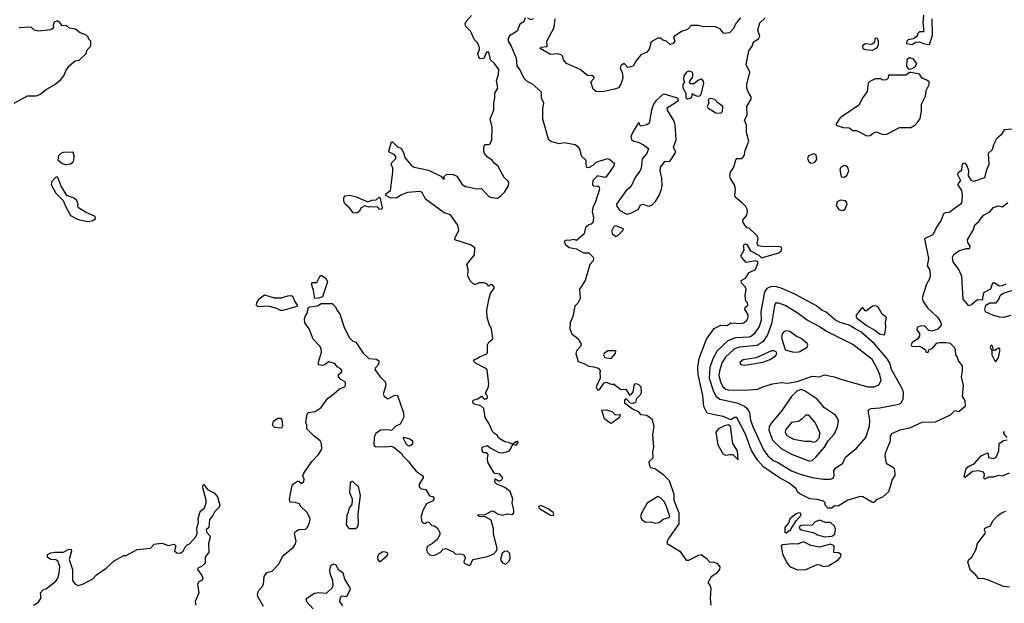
# Model space of a CAD drawing. Extents: x 2106670 to 2323771, y 35271 to 224896.
# Tile 122 of 256: x 2217342 to 2225322, y 106300 to 111029. Entities that reach past the tile are written whole.
import ezdxf

# ---------------------------------------------------------------- set-up
doc = ezdxf.new("R2010")
doc.units = 0

msp = doc.modelspace()

# ---------------------------------------------------------------- linework, layer by layer
at = {"layer": '0CON20XD'}
for points in [[(2217297, 110353), (2217405, 110412.5), (2217475, 110413.3), (2217505.9, 110424.1), (2217556.4, 110463.6), (2217625.8, 110504.2), (2217675.9, 110544.1), (2217700, 110575), (2217719.3, 110620.7), (2217745, 110657.5), (2217793, 110697), (2217825, 110700), (2217880, 110755), (2217890, 110785), (2217920, 110815), (2217920, 110855), (2217900, 110875), (2217900, 110885), (2217877, 110907), (2217833, 110923), (2217795, 110952.5), (2217745, 110960), (2217721.7, 110981.7), (2217685, 110980), (2217667.7, 111007.7), (2217645, 111020.8), (2217620.3, 111009.7), (2217614, 110985), (2217616.7, 110963.3), (2217595, 110947.5), (2217495, 110937.5), (2217460, 110945), (2217435, 110967.5), (2217337, 110963)], [(2221115, 107000), (2221065, 107002.5), (2221051.7, 107018.3), (2221115, 107020), (2221170.7, 107049.3), (2221185, 107046.7), (2221215, 107024), (2221255, 107015.7), (2221295.7, 107025.7), (2221335, 107020), (2221347, 107033), (2221347.5, 107055), (2221332.5, 107115), (2221340, 107145), (2221317, 107207), (2221275, 107240), (2221210, 107265), (2221193, 107283), (2221195, 107310), (2221223, 107293), (2221235, 107292.5), (2221249.3, 107300.7), (2221257, 107317), (2221235, 107347.5), (2221193, 107353), (2221185, 107360), (2221137.5, 107445), (2221132.5, 107475), (2221140, 107505), (2221128.3, 107518.3), (2221105, 107520), (2221090, 107535), (2221090, 107565), (2221135, 107580), (2221155, 107560), (2221225, 107522.5), (2221255, 107520), (2221306.1, 107533.9), (2221320.7, 107549.3), (2221340, 107590), (2221355, 107583.3), (2221370, 107585), (2221382.5, 107605), (2221375, 107612.5), (2221365, 107610), (2221335, 107590), (2221305, 107603.8), (2221275, 107608), (2221225, 107637.5), (2221213, 107663), (2221190, 107675), (2221173, 107693), (2221147.5, 107755), (2221114, 107805), (2221105, 107880), (2221080.7, 107900.7), (2221025, 107913.3), (2221013.9, 107923.9), (2221017.5, 107945), (2221055, 107957.5), (2221085, 107977.5), (2221105, 107956.7), (2221125, 107956.2), (2221133.8, 107965), (2221130.9, 107980.9), (2221118.8, 108005), (2221140, 108045), (2221145.5, 108075), (2221131.7, 108191.7), (2221115, 108206.7), (2221043, 108243), (2221020, 108265), (2221031.7, 108278.3), (2221045, 108280), (2221075, 108301.2), (2221127.7, 108322.3), (2221134.2, 108335.8), (2221132.5, 108395), (2221143.6, 108416.4), (2221177, 108443), (2221166.2, 108525), (2221150, 108555), (2221131.2, 108615), (2221128, 108675), (2221145.9, 108774.1), (2221159.3, 108810.7), (2221187.5, 108855), (2221187.5, 108865), (2221175, 108880), (2221155, 108880), (2221145, 108870), (2221128.3, 108888.3), (2221105, 108897.5), (2221065, 108897.5), (2221035, 108882.5), (2221025, 108883.3), (2220994.2, 108914.2), (2220973.9, 108953.9), (2220976.2, 109006.2), (2220967.5, 109045), (2221027.5, 109125), (2221031.7, 109181.7), (2220995, 109206), (2220870, 109245), (2220868.8, 109255), (2220902.5, 109325), (2220894.2, 109365), (2220835, 109448), (2220783.3, 109463.3), (2220632.5, 109575), (2220605, 109628.8), (2220586.8, 109636.8), (2220485, 109627.9), (2220431.6, 109608.4), (2220395, 109583.5), (2220345.9, 109585.9), (2220310, 109605), (2220310.7, 109619.3), (2220346.2, 109645), (2220366.2, 109795), (2220366.7, 109825), (2220352.3, 109857.7), (2220360, 109875), (2220388.7, 109901.3), (2220392.5, 109915), (2220378.2, 109938.2), (2220336.7, 109955), (2220333, 109963), (2220355, 110040), (2220365, 110038.8), (2220402, 110002), (2220436.7, 109985), (2220456.7, 109945), (2220460, 109915), (2220515, 109850.8), (2220540, 109835), (2220655, 109808.8), (2220755, 109760), (2220775, 109740), (2220785, 109740), (2220780, 109755), (2220803, 109777), (2220855.8, 109775.8), (2220885, 109760), (2220927.5, 109695), (2220955, 109678.8), (2220986.7, 109673.3), (2221045, 109659.2), (2221085, 109662.5), (2221145, 109597.5), (2221165, 109587.5), (2221215, 109583.3), (2221245, 109603.8), (2221273.8, 109635), (2221304.2, 109685), (2221307.1, 109705), (2221301.7, 109721.7), (2221269.3, 109749.3), (2221216.7, 109845), (2221187.3, 109867.3), (2221167.5, 109895), (2221133.3, 109915), (2221110, 109945), (2221103.3, 109965), (2221103.3, 109995), (2221111.7, 110018.3), (2221145, 110017.5), (2221155, 110023.3), (2221170, 110055), (2221171.2, 110155), (2221154.1, 110225.9), (2221185, 110300), (2221184.2, 110355), (2221193.3, 110395), (2221193.3, 110435), (2221217.5, 110475), (2221206.7, 110535), (2221222.5, 110585), (2221226.4, 110626.4), (2221191.2, 110675), (2221156.9, 110705), (2221145, 110766.5), (2221126.2, 110765), (2221104.2, 110715.8), (2221075, 110712.5), (2221065, 110717.5), (2221056, 110755), (2221070, 110785), (2221070, 110805), (2221051.7, 110841.7), (2221027.3, 110867.3), (2221007.8, 110915), (2220995, 110937.5), (2220959.2, 110975), (2220952, 110995), (2220960, 111015), (2221005, 111064)], [(2221440, 111045), (2221428.3, 111011.7), (2221395, 110993.3), (2221374, 110935), (2221310.8, 110899.2), (2221300, 110875), (2221300.6, 110855), (2221325.8, 110815.8), (2221366.9, 110716.9), (2221371.4, 110655), (2221397.8, 110617.8), (2221429.5, 110555), (2221449.4, 110535), (2221495, 110509.2), (2221568.6, 110445), (2221570, 110395), (2221588.8, 110355), (2221579.5, 110305), (2221578.5, 110225), (2221624.4, 110064.4), (2221653.4, 110043.4), (2221715, 110026.7), (2221755, 110033.3), (2221845, 110018.8), (2221865, 110001.2), (2221881.4, 109975), (2221891.9, 109925), (2221931.7, 109891.7), (2221930, 109855), (2221935.5, 109835.5), (2221955, 109831.2), (2221989.7, 109850.3), (2222015, 109874.4), (2222105, 109904), (2222125, 109896.2), (2222163.3, 109863.3), (2222157.5, 109845), (2222095, 109755.8), (2222085, 109750), (2222025, 109763.3), (2221987.5, 109725), (2221985, 109690), (2221995, 109680), (2222025, 109682.5), (2222035, 109677.5), (2222041.2, 109655), (2222007.5, 109545), (2221990, 109515), (2221982.5, 109475), (2221992.5, 109425), (2221987, 109383), (2221975, 109372.5), (2221955, 109367.5), (2221927.5, 109345), (2221916.7, 109295), (2221855, 109240), (2221835, 109247.5), (2221795, 109240), (2221775, 109243.3), (2221757.5, 109235), (2221753.9, 109226.1), (2221765, 109206.7), (2221795, 109183.8), (2221855, 109172.5), (2221910.7, 109140.7), (2221955, 109140), (2221990, 109105), (2221992.5, 109095), (2221990, 109075), (2221962.5, 109045), (2221926.2, 108915), (2221880, 108845), (2221885, 108770), (2221865, 108732.5), (2221841.2, 108708.8), (2221825.6, 108624.4), (2221804.1, 108575.9), (2221802, 108525), (2221816.7, 108485), (2221866.7, 108445), (2221891.2, 108405), (2221890, 108385), (2221856.2, 108345), (2221850, 108325), (2221868.7, 108258.7), (2221915, 108243.5), (2221955, 108221.5), (2221996.8, 108216.8), (2222030, 108205), (2222050, 108185), (2222043.3, 108176.7), (2222046.7, 108125), (2222015.8, 108055), (2222025, 108028.8), (2222035, 108027.5), (2222045, 108035.8), (2222076.8, 108083.2), (2222095, 108091.9), (2222145, 108073.3), (2222155, 108077.5), (2222215, 108034), (2222255, 108036), (2222285, 107987.1), (2222301.5, 107995), (2222315.3, 108015), (2222323.9, 108076.1), (2222335, 108081.9), (2222355, 108075.5), (2222375.4, 108055), (2222380.2, 108005), (2222369.5, 107985), (2222341.2, 107958.8), (2222332.8, 107927.2), (2222315, 107918.1), (2222292.3, 107922.3), (2222255, 107958.8), (2222244, 107945), (2222243.3, 107925), (2222308, 107875), (2222355, 107854), (2222375, 107829.5), (2222425, 107823.8), (2222464.7, 107794.7), (2222480.8, 107735), (2222470.4, 107665), (2222478.2, 107565), (2222470, 107525), (2222474.1, 107475.9), (2222442.4, 107447.6), (2222446.4, 107416.4), (2222455, 107399.5), (2222495, 107391.1), (2222555, 107347.7), (2222607, 107295), (2222642.9, 107185), (2222643.8, 107135), (2222683.2, 107033.2), (2222685.5, 106944.5), (2222600, 106825), (2222589.4, 106805), (2222590, 106785), (2222693.1, 106723.1), (2222745, 106650), (2222765, 106648.9), (2222845, 106690.5), (2222865, 106694.6), (2222904.7, 106665), (2222935, 106632.9), (2222965, 106635.6), (2222995, 106623), (2223016, 106595), (2223015, 106573), (2222985, 106540.5), (2222947.1, 106515), (2222918.6, 106465), (2222936.2, 106446.2), (2222943.1, 106423.1), (2222937.4, 106337.4), (2222944.7, 106285)], [(2221505, 111036.7), (2221485, 111027.5), (2221461.7, 111041.7)], [(2223183.1, 111045), (2223152.2, 111007.8), (2223126.2, 110955), (2223095, 110922.1), (2223055, 110917.8), (2223043.9, 110923.9), (2223023, 110953), (2222975, 110972.9), (2222885, 110971.1), (2222845, 110980.9), (2222785, 110981.5), (2222755, 110948.5), (2222705, 110934.3), (2222646.7, 110893.3), (2222640, 110885), (2222651.1, 110855), (2222635, 110834.3), (2222615, 110827.5), (2222585, 110855.6), (2222555, 110864.3), (2222535, 110879.5), (2222515, 110878.9), (2222460, 110850), (2222445, 110789.6), (2222425, 110766.1), (2222376.4, 110745), (2222336.4, 110693.6), (2222315, 110651.5), (2222271.4, 110641.4), (2222245, 110671.2), (2222235, 110671.2), (2222213.3, 110655), (2222210, 110635), (2222224.2, 110605), (2222230, 110555), (2222213.8, 110506.2), (2222195, 110478), (2222163.3, 110465), (2222066.4, 110443.6), (2222015, 110448.5), (2221990, 110465), (2221970, 110525), (2221997.5, 110555), (2221990, 110575), (2221945, 110577.5), (2221885, 110626.7), (2221773.9, 110673.9), (2221750, 110705), (2221745, 110730), (2221730, 110745), (2221705, 110752.5), (2221645, 110747.5), (2221560, 110795), (2221565, 110806.2), (2221618.3, 110811.7), (2221613.3, 110855), (2221674.2, 110965), (2221683.1, 111035)], [(2223214, 109925), (2223221.3, 109968.7), (2223251.3, 110045), (2223233.3, 110115), (2223233.3, 110175), (2223218, 110215), (2223237.5, 110255), (2223236.7, 110325), (2223271.2, 110385), (2223270, 110405), (2223248.1, 110438.1), (2223235.8, 110475), (2223235.9, 110504.1), (2223260, 110605), (2223230.4, 110665), (2223252.8, 110777.2), (2223279.2, 110815), (2223288.9, 110851.1), (2223329.4, 110875), (2223340.9, 110895), (2223325.6, 110945), (2223341.5, 111005), (2223385.3, 111045)], [(2224667.5, 111065), (2224662.5, 111005), (2224670, 110935), (2224665, 110930), (2224635, 110930), (2224620, 110915), (2224620, 110905), (2224609.3, 110890.7), (2224587, 110873), (2224543.9, 110866.1), (2224533.3, 110855), (2224530, 110835), (2224575, 110827.5), (2224603, 110847), (2224635, 110850), (2224674.3, 110834.3), (2224715, 110827.5)], [(2224715, 110827.5), (2224740, 110905), (2224736.7, 111035)], [(2224255, 110782.5), (2224289.3, 110800.7), (2224302.5, 110825), (2224302.5, 110855), (2224295, 110877.5), (2224275, 110880), (2224267, 110843), (2224257, 110833), (2224245, 110827.5), (2224195, 110832.5), (2224172.3, 110817.7), (2224177, 110797), (2224195, 110787.5), (2224255, 110782.5)], [(2224548.3, 110628.3), (2224575, 110632.5), (2224600, 110650), (2224613.3, 110675), (2224585, 110713.3), (2224555, 110720), (2224533.8, 110705), (2224530.7, 110650.7), (2224548.3, 110628.3)], [(2222755, 110387.5), (2222775, 110392.5), (2222790, 110405), (2222795, 110430), (2222805, 110420), (2222835, 110410), (2222855, 110412.5), (2222865, 110422.5), (2222886, 110515), (2222882.5, 110535), (2222865, 110547.5), (2222845, 110540), (2222805, 110510), (2222775, 110510), (2222770, 110525), (2222797.5, 110565), (2222797.5, 110595), (2222787.7, 110607.7), (2222765, 110612), (2222746.7, 110605), (2222726.2, 110575), (2222723.3, 110545), (2222730, 110525), (2222716.7, 110503.3), (2222716.2, 110476.2), (2222740, 110435), (2222740, 110395), (2222755, 110387.5)], [(2224208.3, 110088.3), (2224235, 110090), (2224259.3, 110110.7), (2224285, 110120), (2224333, 110103), (2224365, 110100), (2224473, 110157), (2224565, 110156.7), (2224596.7, 110175), (2224625, 110203.3), (2224640.5, 110229.5), (2224651.7, 110288.3), (2224651.2, 110345), (2224685, 110410), (2224690, 110455), (2224712.5, 110505), (2224712.5, 110525), (2224695, 110540), (2224657.5, 110555), (2224635, 110587.5), (2224565, 110600), (2224555, 110600), (2224525, 110580), (2224385, 110580), (2224380, 110555), (2224367, 110543), (2224335, 110540), (2224325, 110550), (2224275, 110550), (2224231.7, 110528.3), (2224220, 110515), (2224211.7, 110448.3), (2224175, 110400), (2224143, 110337), (2223992.5, 110235), (2223960, 110185), (2223960, 110175), (2224017, 110157), (2224065, 110152.5), (2224095, 110132.5), (2224125, 110132.5), (2224208.3, 110088.3)], [(2222275, 109455.5), (2222295, 109462.5), (2222356.4, 109493.6), (2222375, 109530), (2222395, 109533.8), (2222435, 109517.1), (2222465, 109525.5), (2222495.4, 109555), (2222524.3, 109605), (2222544.4, 109655), (2222548.9, 109685), (2222546.9, 109745), (2222534.3, 109804.3), (2222536, 109835), (2222575, 109884), (2222605, 109879.4), (2222615, 109886.9), (2222659.5, 109955), (2222641.5, 109995), (2222661.8, 110055), (2222655.4, 110175), (2222646.2, 110206.2), (2222592.7, 110295), (2222588.8, 110315), (2222682.5, 110375), (2222679.3, 110389.3), (2222666.4, 110396.4), (2222565, 110426.2), (2222555, 110423.8), (2222499.1, 110370.9), (2222480, 110345), (2222461.9, 110295), (2222445, 110190.8), (2222425, 110177.5), (2222377.5, 110167.5), (2222367.5, 110175), (2222365, 110190), (2222355, 110190), (2222322.7, 110137.3), (2222296, 110085), (2222299.5, 110059.5), (2222315.8, 110045.8), (2222355, 110035.7), (2222399.2, 110015), (2222439.2, 109985), (2222424.3, 109945.7), (2222388.3, 109901.7), (2222378.9, 109825), (2222369.1, 109800.9), (2222332.7, 109755), (2222294.3, 109675), (2222258.6, 109645), (2222179.2, 109535), (2222182.5, 109515), (2222205, 109483.1), (2222257.2, 109457.2), (2222275, 109455.5)], [(2223025, 110273), (2223037.5, 110285), (2223041.7, 110325), (2222997.4, 110357.4), (2222975, 110382.1), (2222945, 110391.5), (2222925, 110386), (2222921.5, 110375), (2222927.8, 110355), (2222913.5, 110325), (2222919.5, 110315), (2222983.8, 110273.8), (2223025, 110273)], [(2225387.1, 110142.9), (2225322.4, 110137.6), (2225297.5, 110095), (2225259.4, 110065), (2225234.7, 110015.3), (2225225.4, 109975), (2225192.2, 109945), (2225197.5, 109855), (2225174.5, 109805), (2225162, 109748), (2225075, 109718.8), (2225055.9, 109725.9), (2225033, 109763), (2225034.3, 109805), (2225019.7, 109849.7), (2225005, 109866.7), (2224987, 109863), (2224978.8, 109845), (2224975, 109807.5), (2224946.7, 109785), (2224944, 109776), (2224967.5, 109725), (2224944, 109695), (2224974.4, 109645), (2224980.6, 109605), (2224975, 109540), (2224875, 109466.7), (2224845, 109463.5), (2224828.6, 109455), (2224811.4, 109405), (2224791.9, 109375), (2224775.3, 109354.7), (2224742.9, 109285), (2224676.2, 109253.8), (2224707.3, 109095), (2224697.8, 109035), (2224716.7, 109005), (2224722.9, 108965), (2224719.2, 108935), (2224692, 108885), (2224655.8, 108775), (2224665.6, 108745), (2224700, 108695), (2224785, 108616.9), (2224808.9, 108575), (2224811.8, 108555), (2224785, 108521.5), (2224735, 108504.6), (2224710.3, 108510.3), (2224675, 108549.2), (2224640, 108545), (2224617.5, 108535), (2224614.2, 108515), (2224635.7, 108485.7), (2224635.6, 108465), (2224620.1, 108439.9), (2224575, 108413.3), (2224568, 108395), (2224573.3, 108385), (2224585, 108381.4), (2224635, 108384.3), (2224649.1, 108379.1), (2224682.5, 108355), (2224690, 108335), (2224705, 108332.5), (2224710, 108355), (2224737.5, 108365), (2224775, 108407.1), (2224795, 108414.3), (2224855, 108414.5), (2224885, 108406.9), (2224916.7, 108375), (2224924.4, 108355), (2224927.1, 108315), (2224940.6, 108295), (2224951.2, 108261.2), (2224980, 108225), (2224981.2, 108185), (2224971.9, 108135), (2224990, 108065), (2224980, 107975), (2225003.6, 107943.6), (2225004.2, 107895), (2224955, 107851.1), (2224925, 107859.5), (2224915, 107856.9), (2224883.8, 107825), (2224760.9, 107769.1), (2224655, 107764.2), (2224555, 107720), (2224475, 107703), (2224407.2, 107672.8), (2224398.5, 107655), (2224396.9, 107615), (2224356.1, 107516.1), (2224352.9, 107495), (2224366.2, 107435), (2224425, 107399.4), (2224431.9, 107385), (2224434.1, 107335), (2224411.6, 107298.4), (2224405.1, 107274.9), (2224385.1, 107204.9), (2224335, 107160), (2224285, 107137.5), (2224265, 107117.5), (2224255, 107117.5), (2224175, 107163.3), (2224154.4, 107165.6), (2224055, 107136.2), (2223975, 107087.5), (2223945, 107090), (2223925, 107070), (2223895, 107070), (2223870, 107095), (2223870, 107115), (2223857, 107127), (2223805, 107142.5), (2223745, 107146.7), (2223665, 107186.7), (2223645, 107202.5), (2223635, 107227.5), (2223580, 107275), (2223493.3, 107323.3), (2223372.7, 107402.7), (2223320.9, 107460.9), (2223270, 107545), (2223225, 107670), (2223155.8, 107805), (2223134.5, 107805.5), (2223105, 107786.7), (2223045, 107814.4), (2222986.1, 107826.1), (2222915, 107841.8), (2222886.7, 107895), (2222879.8, 107985), (2222840, 108155), (2222839.2, 108215), (2222849.5, 108285), (2222908.9, 108441.1), (2222972, 108528), (2223025, 108554.2), (2223075, 108550.4), (2223107.1, 108572.9), (2223195, 108567.9), (2223215, 108576), (2223235.8, 108595), (2223246.2, 108615), (2223246.6, 108636.6), (2223218.2, 108685), (2223222.2, 108697.8), (2223244.2, 108715), (2223240, 108735), (2223228, 108748), (2223221.4, 108795), (2223231.5, 108845), (2223221.5, 108865), (2223191.8, 108895), (2223189.3, 108915), (2223225, 108936.1), (2223255, 108980.4), (2223304.6, 109005), (2223327.4, 109062.6), (2223321.2, 109071.2), (2223305, 109075.3), (2223231.4, 109061.4), (2223192.2, 109105), (2223186.7, 109115), (2223212.9, 109165), (2223208, 109195), (2223215, 109208.8), (2223225, 109213.8), (2223235, 109208.8), (2223266.7, 109155), (2223331.6, 109121.6), (2223355, 109099.2), (2223495, 109139.6), (2223513.1, 109155), (2223518, 109175), (2223513.3, 109185), (2223495, 109192.5), (2223375, 109189.2), (2223327, 109197), (2223320, 109215), (2223326.2, 109255), (2223318.3, 109278.3), (2223255, 109340), (2223235, 109342.5), (2223206.2, 109385), (2223204.4, 109405.6), (2223235.8, 109445), (2223242, 109475), (2223238.8, 109495), (2223228.8, 109515), (2223198.8, 109545), (2223145.8, 109585.8), (2223139.2, 109605), (2223142.9, 109655), (2223138, 109685), (2223103.6, 109743.6), (2223097.8, 109765), (2223103.3, 109795), (2223129.2, 109835), (2223145.4, 109895), (2223155.3, 109904.7), (2223195, 109903.7), (2223214, 109925)], [(2217715.4, 109855.4), (2217755, 109860), (2217772.7, 109875), (2217779.7, 109890.3), (2217782.5, 109925), (2217774.5, 109954.5), (2217695, 109953.3), (2217674.6, 109945.4), (2217655.8, 109925), (2217650, 109895), (2217685, 109862.9), (2217715.4, 109855.4)], [(2223755, 109866.7), (2223785, 109872.5), (2223803, 109897), (2223797.5, 109935), (2223775, 109943.3), (2223735, 109926.7), (2223726.2, 109905), (2223735, 109883.3), (2223755, 109866.7)], [(2224025, 109753.3), (2224045, 109767.5), (2224061.2, 109805), (2224055, 109832.5), (2224045, 109842.5), (2224025, 109846.7), (2224000, 109835), (2223990, 109815), (2224000, 109755), (2224025, 109753.3)], [(2217895, 109393.8), (2217935, 109403.3), (2217952.5, 109415), (2217957.5, 109425), (2217952.5, 109435), (2217875, 109468.8), (2217817.5, 109505), (2217812.5, 109515), (2217816.2, 109535), (2217805, 109563.3), (2217778.8, 109585), (2217725, 109604.3), (2217679.4, 109679.4), (2217655, 109744), (2217645, 109755.8), (2217635, 109754), (2217601.3, 109718.7), (2217598, 109695), (2217635, 109623.8), (2217694.5, 109565), (2217715, 109513.3), (2217755, 109442.5), (2217815, 109410), (2217895, 109393.8)], [(2220075, 109461.2), (2220045, 109463.3), (2220015.8, 109505.8), (2219978.8, 109535), (2219970, 109555), (2219970, 109585), (2219979.3, 109600.7), (2220013.9, 109606.1), (2220065, 109596.2), (2220162.5, 109552.5), (2220195, 109565.7), (2220230.7, 109569.3), (2220255, 109590), (2220265, 109580), (2220280, 109505), (2220275, 109492.5), (2220255, 109493.3), (2220246.4, 109506.4), (2220233, 109513), (2220175, 109510.8), (2220139.3, 109520.7), (2220110, 109505), (2220093.3, 109475), (2220075, 109461.2)], [(2224015, 109484), (2224032.1, 109497.9), (2224048, 109535), (2224046.4, 109546.4), (2224035, 109562.5), (2223995, 109567.5), (2223967.8, 109552.2), (2223960, 109525), (2223982.5, 109492.5), (2224015, 109484)], [(2225335, 108885.3), (2225305, 108872.4), (2225281.3, 108871.3), (2225245, 108894.5), (2225225.5, 108894.5), (2225209.7, 108845), (2225153.3, 108815), (2225143.9, 108756.1), (2225105, 108758.9), (2225059.2, 108720.8), (2225035, 108710), (2224990, 108765), (2224978.1, 108948.1), (2224955, 109004.3), (2224907.2, 109067.2), (2224903.5, 109105), (2224912.4, 109127.6), (2224955, 109157.6), (2225014, 109174), (2225044.4, 109175.6), (2225045.4, 109195), (2225028.2, 109225), (2225024.8, 109245), (2225072.1, 109327.9), (2225083.2, 109366.8), (2225117.2, 109392.8), (2225155, 109446.4), (2225206.5, 109473.5), (2225233.8, 109506.2), (2225275, 109521.1), (2225305, 109513.4), (2225351.1, 109545)], [(2222175, 109273.3), (2222189.7, 109280.3), (2222233.8, 109325), (2222235.8, 109335.8), (2222175, 109358), (2222157.3, 109352.7), (2222138.8, 109315), (2222146.2, 109295), (2222175, 109273.3)], [(2219735, 108770), (2219724.2, 108834.2), (2219707.5, 108885), (2219715, 108900), (2219749.3, 108900.7), (2219776.4, 108953.6), (2219785, 108960), (2219824, 108935), (2219835.6, 108905), (2219795.7, 108784.3), (2219765, 108773.3), (2219735, 108770)], [(2223856.5, 107306.5), (2223915, 107306.7), (2223935, 107313.9), (2223944.7, 107335), (2223942, 107375), (2223953.8, 107395), (2224014.3, 107435), (2224036.1, 107483.9), (2224123.9, 107556.1), (2224200, 107645), (2224230, 107735), (2224232.2, 107785), (2224218.6, 107865), (2224242.5, 107877.5), (2224313.3, 107885), (2224466.7, 107915), (2224487.5, 107925), (2224501.4, 107955), (2224505.4, 108005), (2224498.2, 108035), (2224408.8, 108195), (2224395.3, 108245.3), (2224375, 108279.4), (2224271.7, 108401.7), (2224160.5, 108500.5), (2224115, 108524.4), (2224064.5, 108554.5), (2223991.2, 108575), (2223954, 108595), (2223878.2, 108658.2), (2223844, 108675), (2223799.4, 108709.4), (2223625, 108806.5), (2223514.1, 108854.1), (2223475, 108864.6), (2223432.7, 108867.3), (2223398.8, 108851.2), (2223379.2, 108820.8), (2223349.5, 108665), (2223352.9, 108595), (2223335, 108544.4), (2223295, 108484.5), (2223274.8, 108465.2), (2223255, 108457.9), (2223145, 108451.9), (2223082.5, 108427.5), (2222994.6, 108345), (2222960.9, 108280.9), (2222935, 108211.2), (2222929.1, 108125), (2222961.9, 108025), (2222985, 107980), (2223015.6, 107955.6), (2223155, 107926), (2223217.1, 107897.1), (2223239, 107879), (2223255.9, 107845.9), (2223264.5, 107785), (2223285, 107732.1), (2223369.8, 107545), (2223406.6, 107495), (2223453.9, 107455), (2223483.2, 107443.2), (2223597.3, 107375), (2223675, 107344.3), (2223765, 107320.9), (2223856.5, 107306.5)], [(2219475, 108672), (2219455, 108673.8), (2219425, 108690), (2219357.3, 108707.3), (2219275, 108701.9), (2219260.8, 108715), (2219262.9, 108735), (2219281.8, 108768.2), (2219325, 108800), (2219405, 108774.3), (2219465, 108775.6), (2219515, 108792.9), (2219544.1, 108794.1), (2219557.1, 108787.1), (2219569.3, 108749.3), (2219590, 108715), (2219587.5, 108705), (2219475, 108672)], [(2225375, 108631.7), (2225315, 108615.8), (2225285, 108619.2), (2225235, 108632.5), (2225170.8, 108660.8), (2225164.3, 108684.3), (2225174, 108716), (2225205, 108735.4), (2225255.4, 108734.6), (2225278.4, 108761.6), (2225288.5, 108795), (2225309, 108811), (2225425, 108849.4)], [(2219317.5, 106275), (2219271.2, 106355), (2219268.8, 106375), (2219277.7, 106402.3), (2219305, 106430), (2219319.2, 106455), (2219322.9, 106517.1), (2219345, 106550), (2219388.8, 106561.2), (2219399.3, 106570.7), (2219446.1, 106623.9), (2219475, 106686.2), (2219558.8, 106751.2), (2219577.7, 106782.3), (2219583.3, 106805), (2219570, 106865), (2219577, 106883), (2219605, 106897.5), (2219658.3, 106901.7), (2219672.5, 106915), (2219687.5, 106945), (2219697.5, 106985), (2219672.5, 107035), (2219615, 107090), (2219610, 107105), (2219575, 107117.5), (2219535, 107120), (2219530, 107145), (2219537, 107187), (2219551.2, 107255), (2219560.5, 107269.5), (2219595, 107290), (2219605, 107290), (2219625, 107270), (2219645, 107287.5), (2219648, 107305), (2219636.7, 107335), (2219643.8, 107355), (2219709.5, 107450.5), (2219765, 107506.2), (2219791.4, 107548.6), (2219787.5, 107595), (2219776.9, 107616.9), (2219727.5, 107655), (2219670, 107715), (2219670, 107745), (2219660, 107765), (2219672.5, 107835), (2219683, 107847), (2219735.9, 107854.1), (2219785, 107887.5), (2219838.3, 107961.7), (2219869.2, 107980.8), (2219933, 108037), (2219976.4, 108053.6), (2219982.5, 108065), (2219981.7, 108091.7), (2219945, 108113.3), (2219926.2, 108135), (2219926.2, 108155), (2219948.8, 108171.2), (2219956.4, 108185), (2219945, 108199.5), (2219915.4, 108215.4), (2219895, 108242.2), (2219845, 108256.2), (2219815, 108233.8), (2219795, 108226.7), (2219763.8, 108233.8), (2219763.8, 108255), (2219788.1, 108335), (2219785.6, 108365), (2219775, 108383.8), (2219720.8, 108440.8), (2219688.8, 108525), (2219653.4, 108573.4), (2219651.2, 108605), (2219656.1, 108623.9), (2219676, 108655), (2219676.7, 108685), (2219683.6, 108696.4), (2219695, 108703.3), (2219755, 108711.2), (2219785, 108730), (2219875, 108730), (2219900, 108705), (2219921.2, 108665), (2219937.5, 108645), (2219971.4, 108535), (2220015, 108450.8), (2220038.3, 108428.3), (2220066, 108415), (2220126.6, 108326.6), (2220172.7, 108282.7), (2220235, 108277.5), (2220252, 108265), (2220252.5, 108245), (2220245, 108226.7), (2220223.3, 108205), (2220221.2, 108195), (2220264.7, 108134.7), (2220303.8, 108095), (2220308.6, 108065), (2220289.2, 107995), (2220295, 107977.5), (2220325, 107957.5), (2220385, 107986.2), (2220403, 107983), (2220453.8, 107845), (2220455, 107810), (2220425, 107752.5), (2220390, 107735), (2220355, 107700), (2220325, 107705.8), (2220265.5, 107704.5), (2220226, 107674), (2220215.4, 107645), (2220211.7, 107581.7), (2220225, 107572), (2220305, 107568), (2220353.6, 107573.6), (2220375, 107566.7), (2220437.5, 107515), (2220447.5, 107495), (2220495.9, 107445.9), (2220520.8, 107410.8), (2220555, 107370), (2220611.7, 107331.7), (2220611.7, 107318.3), (2220580, 107265), (2220580, 107245), (2220595, 107227.5), (2220633.6, 107223.6), (2220662.3, 107172.3), (2220690, 107165), (2220700, 107155), (2220700, 107145), (2220689.3, 107130.7), (2220640, 107105), (2220608.3, 107051.7), (2220592.5, 106995), (2220600, 106985), (2220600, 106965), (2220615, 106950), (2220635, 106950), (2220645, 106960), (2220658.3, 106958.3), (2220681.7, 106931.7), (2220705, 106927.5), (2220725, 106912.5), (2220747.5, 106875), (2220746.2, 106855), (2220725, 106817.5), (2220687.5, 106785), (2220645, 106760), (2220638.8, 106735), (2220643.8, 106715), (2220665, 106693.8), (2220695, 106688.8), (2220721.7, 106698.3), (2220754.1, 106715.9), (2220775, 106740), (2220795, 106743.3), (2220855, 106717.5), (2220875, 106697.5), (2220915, 106700), (2220940, 106695), (2220956.2, 106666.2), (2220942.1, 106637.9), (2220944.2, 106625), (2220985, 106607.5), (2220996.7, 106613.3), (2221015, 106656.2), (2221135, 106678.8), (2221185, 106701.2), (2221206.2, 106725), (2221211.2, 106745), (2221183.3, 106865), (2221183, 106903), (2221162.5, 106975), (2221115, 107000)], [(2223215, 108026.8), (2223325, 108034.5), (2223365.3, 108054.7), (2223445, 108079.1), (2223515, 108090), (2223565.7, 108084.3), (2223643, 108097), (2223765, 108141.4), (2223825, 108135.8), (2223865, 108152.9), (2223944.4, 108135.6), (2224005, 108112.5), (2224216.7, 108055), (2224266.7, 108053.3), (2224305, 108071.4), (2224323.6, 108105), (2224314.1, 108155), (2224287.5, 108215), (2224250.4, 108275), (2224095, 108397.3), (2223872.5, 108507.5), (2223822.3, 108542.3), (2223725, 108594.7), (2223642.5, 108655), (2223545, 108713.1), (2223495, 108733.5), (2223468.9, 108731.1), (2223459.2, 108710.8), (2223436.7, 108565), (2223403.2, 108476.8), (2223368.8, 108421.2), (2223320.5, 108389.5), (2223175, 108376.4), (2223135, 108361.7), (2223062.3, 108295), (2223031.9, 108245), (2223012.8, 108185), (2223009.4, 108145), (2223021.9, 108095), (2223040, 108055), (2223065, 108035.9), (2223085, 108030.5), (2223215, 108026.8)], [(2224345, 108475.7), (2224355, 108482), (2224362, 108535), (2224358.8, 108575), (2224367, 108617), (2224333.6, 108643.6), (2224300, 108700), (2224281.7, 108711.7), (2224255, 108707.5), (2224205, 108670), (2224195, 108670), (2224176.4, 108696.4), (2224158.8, 108685), (2224123.1, 108635), (2224122, 108615), (2224205, 108551.8), (2224273.2, 108513.2), (2224310, 108485), (2224345, 108475.7)], [(2223645, 108335.8), (2223665, 108342), (2223723.3, 108376.7), (2223728.8, 108391.2), (2223723.3, 108405), (2223676.7, 108445), (2223635, 108466.2), (2223585, 108503.8), (2223555, 108508), (2223535, 108501.2), (2223520.8, 108485), (2223515.6, 108455), (2223547.5, 108355), (2223605, 108338), (2223645, 108335.8)], [(2225255, 108260), (2225275, 108288), (2225286.9, 108345), (2225285.4, 108365.4), (2225275, 108368.1), (2225245, 108349.2), (2225235, 108350), (2225226.4, 108386.4), (2225215, 108391.4), (2225207.1, 108375), (2225221.2, 108345), (2225220.8, 108315), (2225245, 108265.8), (2225255, 108260)], [(2222135, 108283.1), (2222171.2, 108325), (2222175, 108346.2), (2222108.8, 108345), (2222078.1, 108325), (2222073.1, 108315), (2222085, 108292.5), (2222135, 108283.1)], [(2223215, 108228.9), (2223255, 108234.4), (2223365, 108254.5), (2223425, 108274.5), (2223467.1, 108305), (2223478, 108325), (2223476.2, 108335), (2223457, 108347), (2223435, 108346.8), (2223310.4, 108289.6), (2223205, 108274.3), (2223182.5, 108255), (2223180, 108245), (2223186.7, 108235), (2223215, 108228.9)], [(2223745, 107454.2), (2223765, 107458.8), (2223795.7, 107484.3), (2223865.2, 107564.8), (2223895, 107617.3), (2223945.4, 107674.6), (2223970.3, 107729.7), (2223978.9, 107775), (2223970.6, 107800.6), (2223953.9, 107825), (2223864.8, 107884.8), (2223805, 107953.6), (2223709.4, 108019.4), (2223675, 108031.9), (2223640.2, 108019.8), (2223598.1, 107975), (2223512.9, 107855), (2223436.3, 107763.7), (2223417.9, 107732.1), (2223413.7, 107705), (2223443.3, 107623.3), (2223514.5, 107554.5), (2223597.5, 107507.5), (2223737.5, 107455), (2223745, 107454.2)], [(2222135, 107757.5), (2222125, 107762.5), (2222083.3, 107795), (2222060, 107865), (2222095, 107868.8), (2222143.6, 107853.6), (2222168.3, 107828.3), (2222210, 107830), (2222203.8, 107805), (2222145, 107762.5), (2222135, 107757.5)], [(2223775, 107606.7), (2223795, 107611.2), (2223824.2, 107645), (2223828, 107685), (2223790, 107765), (2223737.5, 107825), (2223715, 107825.7), (2223685, 107794.3), (2223655, 107774.3), (2223597.5, 107765), (2223550, 107705), (2223547.5, 107685), (2223559.7, 107659.7), (2223615, 107630), (2223705, 107613.8), (2223755, 107613.3), (2223775, 107606.7)], [(2219465, 107720), (2219410, 107725), (2219390, 107745), (2219400, 107775), (2219435, 107800), (2219455, 107800), (2219467, 107787), (2219472.5, 107735), (2219465, 107720)], [(2223165, 107462.5), (2223159.2, 107535), (2223122.7, 107595), (2223102.4, 107732.4), (2223086.9, 107746.9), (2223055, 107739.6), (2223007, 107713), (2222983.8, 107686.2), (2223000.7, 107585), (2223045, 107508.5), (2223065, 107499.5), (2223096.9, 107506.9), (2223122.5, 107505), (2223165, 107462.5)], [(2225346.2, 107645), (2225320, 107675), (2225318.8, 107685), (2225325, 107691.2)], [(2220505, 107572.5), (2220490, 107575), (2220477, 107587), (2220452.5, 107635), (2220452.5, 107647.5), (2220505, 107633.3), (2220526.1, 107616.1), (2220525, 107590), (2220505, 107572.5)], [(2225361.8, 107355), (2225305, 107330.4), (2225274.3, 107335.7), (2225235, 107321.1), (2225195, 107322.5), (2225165, 107305.7), (2225156.9, 107315), (2225160.9, 107345), (2225153.8, 107363.8), (2225115, 107373.8), (2225065, 107368.5), (2225005, 107318.6), (2224996.4, 107326.4), (2225012.8, 107395), (2225035, 107411.7), (2225079.2, 107430.8), (2225135, 107495.2), (2225185, 107520), (2225191.2, 107515), (2225195, 107482.2), (2225235, 107474.2), (2225255.7, 107484.3), (2225279.2, 107535), (2225281.2, 107595), (2225315, 107618.2), (2225345.7, 107624.3)], [(2217454.1, 106285.9), (2217495, 106310), (2217516.7, 106345), (2217510, 106385), (2217531.7, 106408.3), (2217558.8, 106421.2), (2217635, 106478.8), (2217650.8, 106505), (2217662.9, 106545), (2217667.3, 106597.3), (2217652, 106642), (2217635, 106653.3), (2217594.2, 106654.2), (2217566.7, 106675), (2217566.7, 106695), (2217595, 106709.2), (2217625.9, 106715.9), (2217695.9, 106714.1), (2217735, 106736.2), (2217759.3, 106739.3), (2217763, 106723), (2217744.3, 106655), (2217770, 106575), (2217768.8, 106485), (2217788.3, 106458.3), (2217815, 106443.3), (2217855, 106456.2), (2217935, 106498.8), (2217965, 106530), (2218042.5, 106585), (2218107.5, 106645), (2218185, 106686.7), (2218205, 106687.5), (2218295, 106736.7), (2218401.7, 106748.3), (2218431.7, 106778.3), (2218447, 106783), (2218497.7, 106787.7), (2218545, 106767.5), (2218595, 106780), (2218607.5, 106765), (2218597.5, 106725), (2218615, 106710), (2218643, 106707), (2218666.1, 106723.9), (2218685, 106760), (2218700, 106775), (2218718.3, 106781.7), (2218770.7, 106839.3), (2218779.2, 106865), (2218777.1, 106912.9), (2218790, 106955), (2218788, 106985), (2218802.8, 107037.2), (2218810, 107050), (2218840.8, 107075), (2218854.3, 107115), (2218854.3, 107135), (2218826, 107235), (2218826.7, 107255), (2218835, 107263.3), (2218863.6, 107223.6), (2218918, 107195), (2218944.2, 107164.2), (2218964.4, 107095), (2218959.8, 107080.2), (2218924.7, 107045.3), (2218908.6, 107011.4), (2218881.7, 106978.3), (2218874.4, 106915.6), (2218852.2, 106895), (2218858.9, 106875), (2218885.5, 106845.5), (2218886.9, 106835), (2218871.2, 106785), (2218875.8, 106715), (2218846.2, 106675), (2218845, 106626.2), (2218815, 106598.6), (2218786.7, 106585), (2218782, 106575), (2218818.9, 106525), (2218826.1, 106503.9), (2218822, 106488), (2218795, 106473.3), (2218782, 106455), (2218793.3, 106385), (2218763.3, 106315), (2218770, 106285)], [(2220015, 106902.5), (2219991.5, 106935), (2219995.4, 107015), (2220008.2, 107041.8), (2220014, 107075), (2220032.9, 107095), (2220040, 107125), (2220040, 107145), (2220018.8, 107195), (2220022.7, 107277.3), (2220035, 107290), (2220045.9, 107285.9), (2220085, 107246.7), (2220100.5, 107175), (2220081.8, 107025), (2220084.1, 106945), (2220076.1, 106913.9), (2220065, 106904.2), (2220015, 106902.5)], [(2222495, 106948.5), (2222525, 106954.6), (2222557.5, 106982.5), (2222603.9, 106996.1), (2222610.4, 107005), (2222585.5, 107085.5), (2222565, 107124.3), (2222535, 107156), (2222515, 107166.2), (2222427.5, 107112.5), (2222384.6, 107035), (2222374.7, 107004.7), (2222385, 106980), (2222415, 106958.9), (2222455, 106961.4), (2222495, 106948.5)], [(2221665, 107012.5), (2221672.5, 107025), (2221666.7, 107035), (2221625, 107066.7), (2221565, 107092.5), (2221547.5, 107085), (2221550, 107075), (2221563.6, 107063.6), (2221605, 107037.5), (2221645, 107013.3), (2221665, 107012.5)], [(2223555, 106871.2), (2223590.2, 106895), (2223635, 106967.5), (2223675.6, 107015), (2223670, 107030), (2223655, 107032.5), (2223635, 107024.2), (2223585, 106984.4), (2223576.6, 106955), (2223542.5, 106915), (2223543.1, 106875), (2223555, 106871.2)], [(2225365, 106431.9), (2225315, 106437.7), (2225195, 106488.7), (2225145, 106500), (2225115, 106499.1), (2225086.3, 106536.3), (2225047.5, 106565), (2225025.8, 106635), (2225034.3, 106655.7), (2225060, 106675), (2225092.5, 106732.5), (2225106, 106785), (2225167.5, 106865), (2225170, 106875), (2225161.2, 106891.2), (2225165, 106910), (2225211.5, 106928.5), (2225230.5, 106969.5), (2225268.7, 107011.3), (2225304.2, 107035.8), (2225335, 107047.5)], [(2223865, 106838.5), (2223925, 106844.8), (2223949.2, 106860.8), (2223953.3, 106905), (2223945.9, 106925.9), (2223915, 106956.2), (2223874, 106956), (2223825, 106974.6), (2223790, 106960), (2223765, 106933.8), (2223675, 106930.8), (2223660.7, 106919.3), (2223663.9, 106905), (2223675, 106896.7), (2223780.3, 106870.3), (2223809.5, 106855), (2223865, 106838.5)], [(2223645, 106571.5), (2223715, 106574.7), (2223805, 106614.2), (2223831.1, 106611.1), (2223855, 106599.2), (2223897.5, 106605), (2223975, 106652.5), (2223996, 106675), (2224000, 106695), (2223979.7, 106709.7), (2223941.3, 106711.3), (2223943.6, 106765), (2223915, 106780), (2223825, 106754.7), (2223755, 106769), (2223695, 106797.9), (2223645, 106779.6), (2223605, 106783.1), (2223525, 106774.2), (2223514.4, 106765), (2223525, 106702.5), (2223556.2, 106635), (2223579.2, 106605), (2223595, 106591.9), (2223645, 106571.5)], [(2220255, 106638.8), (2220265, 106640), (2220318.1, 106685), (2220327.1, 106695), (2220326.2, 106706.2), (2220305.9, 106715.9), (2220285, 106717.3), (2220249.2, 106695), (2220240.8, 106675), (2220244.2, 106655), (2220255, 106638.8)], [(2221275, 106618.9), (2221285, 106621.4), (2221308.7, 106641.3), (2221318.2, 106665), (2221314.7, 106704.7), (2221295, 106723.1), (2221270.7, 106719.3), (2221252.5, 106707.5), (2221238.5, 106655), (2221255, 106627.5), (2221275, 106618.9)], [(2219960.2, 106280.2), (2219937.2, 106315), (2219941.2, 106348.8), (2219955, 106360), (2219985, 106355.9), (2219995, 106363.2), (2220022.7, 106415), (2220021.9, 106425), (2219976.5, 106495), (2219964.4, 106545), (2219930, 106570), (2219905, 106611.4), (2219885, 106617.1), (2219860.5, 106605), (2219852.2, 106565), (2219855, 106541.2), (2219878.1, 106488.1), (2219880.7, 106445), (2219875.4, 106425), (2219825, 106381.1), (2219765, 106384.7), (2219730.4, 106379.6)], [(2219730.4, 106379.6), (2219660.5, 106335), (2219666.2, 106315), (2219721.2, 106255)]]:
    msp.add_lwpolyline(points, dxfattribs=at)

doc.saveas('drawing.dxf')
